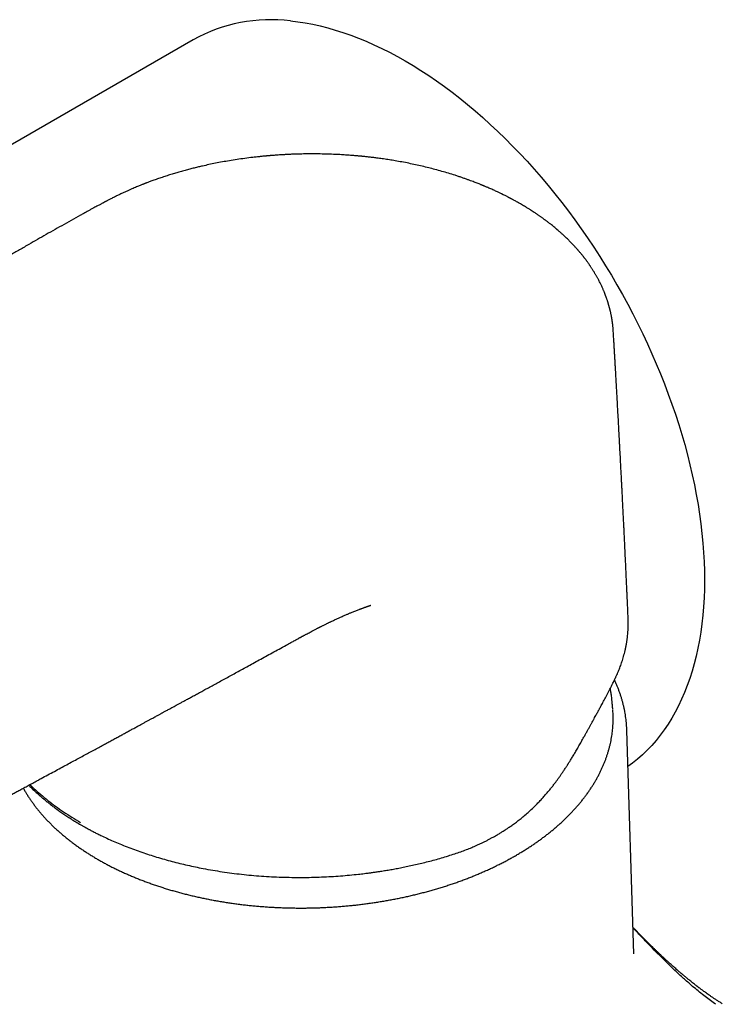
# Model space of a CAD drawing. Header units: millimetres. Extents: x 8 to 1221, y 12 to 660.
# Tile 18 of 22: x 1047 to 1101, y 288 to 363. Entities that reach past the tile are written whole.
import ezdxf

# ---------------------------------------------------------------- set-up
doc = ezdxf.new("R2010")
doc.units = ezdxf.units.MM

msp = doc.modelspace()

# ---------------------------------------------------------------- linework, layer by layer
at = {"color": 7, "linetype": 'Continuous', "lineweight": 30}
for p, q in [((1060.452, 361.712), (1037.471, 348.445)), ((1092.683, 339.349), (1092.683, 339.352)), ((1093.821, 317.359), (1093.821, 317.373)), ((1093.823, 317.359), (1093.822, 317.368)), ((1067.941, 315.482), (1067.942, 315.483)), ((1094.252, 291.614), (1093.725, 308.753)), ((1094.25, 291.613), (1094.25, 291.625))]:
    msp.add_line(p, q, dxfattribs=at)
at = {"color": 7, "linetype": 'Continuous', "lineweight": 30, "flags": 128}
for points in [[(1067.925, 363.158), (1068.484, 363.092), (1069.049, 363.006), (1069.619, 362.9), (1070.193, 362.773), (1070.773, 362.627), (1071.356, 362.461), (1071.943, 362.275), (1072.533, 362.069), (1073.126, 361.843), (1073.721, 361.599), (1074.319, 361.335), (1074.918, 361.052), (1075.519, 360.75), (1076.12, 360.43), (1076.721, 360.091), (1077.323, 359.734), (1077.924, 359.359), (1078.524, 358.966), (1079.123, 358.556), (1079.721, 358.129), (1080.316, 357.685), (1080.909, 357.225), (1081.499, 356.748), (1082.085, 356.255), (1082.668, 355.747), (1083.247, 355.224), (1083.822, 354.686), (1084.391, 354.133), (1084.956, 353.566), (1085.514, 352.986), (1086.067, 352.392), (1086.613, 351.785), (1087.152, 351.166), (1087.684, 350.535), (1088.209, 349.892), (1088.726, 349.238), (1089.234, 348.573), (1089.734, 347.898), (1090.225, 347.213), (1090.707, 346.519), (1091.179, 345.816), (1091.641, 345.104), (1092.093, 344.385), (1092.535, 343.658), (1092.965, 342.924), (1093.385, 342.184), (1093.793, 341.438), (1094.189, 340.686), (1094.573, 339.93), (1094.945, 339.169), (1095.305, 338.404), (1095.651, 337.637), (1095.985, 336.866), (1096.306, 336.093), (1096.613, 335.318), (1096.906, 334.542), (1097.186, 333.766), (1097.452, 332.989), (1097.703, 332.213), (1097.94, 331.437), (1098.163, 330.663), (1098.37, 329.892), (1098.563, 329.122), (1098.741, 328.356), (1098.904, 327.593), (1099.051, 326.834), (1099.184, 326.08), (1099.3, 325.331), (1099.402, 324.588), (1099.488, 323.851), (1099.558, 323.12), (1099.612, 322.397), (1099.651, 321.681), (1099.674, 320.974), (1099.681, 320.275), (1099.673, 319.585), (1099.649, 318.905), (1099.609, 318.235), (1099.553, 317.575), (1099.482, 316.926), (1099.395, 316.289), (1099.293, 315.663), (1099.175, 315.05), (1099.042, 314.45), (1098.893, 313.862), (1098.729, 313.288), (1098.55, 312.728), (1098.356, 312.183), (1098.148, 311.652), (1097.924, 311.136), (1097.686, 310.635), (1097.434, 310.15), (1097.167, 309.681), (1096.887, 309.228), (1096.592, 308.793), (1096.284, 308.374), (1095.963, 307.972), (1095.628, 307.588), (1095.28, 307.222), (1094.92, 306.873), (1094.547, 306.544), (1094.162, 306.232), (1093.81, 305.972)], [(1092.644, 310.367), (1092.639, 310.421), (1092.631, 310.511)]]:
    msp.add_lwpolyline(points, dxfattribs=at)
at = {"color": 7, "linetype": 'Continuous', "lineweight": 30}
msp.add_arc((1066.402, 350.997), 12.256, 82.85896, 119.04149, dxfattribs=at)
for points, knots in [([(1085.471, 349.177), (1085.423, 349.205), (1085.333, 349.256), (1085.205, 349.327), (1085.094, 349.388), (1085.001, 349.439), (1084.926, 349.479), (1084.868, 349.51), (1084.828, 349.531), (1084.8, 349.546), (1084.778, 349.557), (1084.754, 349.57), (1084.724, 349.586), (1084.689, 349.604), (1084.638, 349.631), (1084.57, 349.666), (1084.48, 349.711), (1084.227, 349.839), (1083.952, 349.973), (1083.657, 350.11), (1083.506, 350.179), (1083.354, 350.247), (1083.208, 350.312), (1083.074, 350.37), (1082.961, 350.418), (1082.87, 350.457), (1082.802, 350.485), (1082.75, 350.507), (1082.708, 350.524), (1082.67, 350.54), (1082.633, 350.555), (1082.593, 350.572), (1082.549, 350.59), (1082.479, 350.618), (1082.379, 350.658), (1082.244, 350.712), (1082.09, 350.771), (1081.918, 350.837), (1081.728, 350.908), (1081.518, 350.985), (1081.29, 351.066), (1081.048, 351.15), (1080.797, 351.235), (1080.465, 351.343), (1080.045, 351.474), (1079.532, 351.625), (1079.023, 351.765), (1078.521, 351.895), (1078.026, 352.015), (1077.515, 352.13), (1076.993, 352.239), (1076.469, 352.34), (1075.972, 352.428), (1075.505, 352.504), (1075.068, 352.57), (1074.723, 352.618), (1074.47, 352.651), (1074.305, 352.672), (1074.142, 352.691), (1073.982, 352.71), (1073.83, 352.727), (1073.693, 352.742), (1073.573, 352.755), (1073.47, 352.765), (1073.382, 352.774), (1073.309, 352.781), (1073.251, 352.787), (1073.206, 352.791), (1073.166, 352.795), (1073.114, 352.8), (1073.042, 352.806), (1072.95, 352.814), (1072.843, 352.823), (1072.722, 352.833), (1072.582, 352.845), (1072.42, 352.857), (1072.237, 352.87), (1072.037, 352.883), (1071.82, 352.896), (1071.585, 352.909), (1071.334, 352.921), (1071.072, 352.932), (1070.692, 352.945), (1070.207, 352.957), (1069.624, 352.962), (1069.062, 352.958), (1068.523, 352.947), (1068.077, 352.932), (1067.72, 352.916), (1067.452, 352.902), (1067.2, 352.887), (1066.969, 352.873), (1066.758, 352.858), (1066.568, 352.843), (1066.425, 352.832), (1066.327, 352.824), (1066.272, 352.819), (1066.233, 352.816), (1066.205, 352.813), (1066.178, 352.811), (1066.136, 352.807), (1066.075, 352.802), (1065.99, 352.794), (1065.892, 352.785), (1065.78, 352.774), (1065.658, 352.762), (1065.521, 352.748), (1065.369, 352.731), (1065.204, 352.713), (1064.884, 352.676), (1064.418, 352.617), (1063.817, 352.531), (1063.242, 352.439), (1062.693, 352.343), (1062.168, 352.243), (1061.66, 352.139), (1061.224, 352.042), (1060.849, 351.955), (1060.523, 351.875), (1060.179, 351.788), (1059.818, 351.692), (1059.455, 351.591), (1059.092, 351.485), (1058.729, 351.375), (1058.354, 351.257), (1058.043, 351.154), (1057.796, 351.069), (1057.618, 351.007), (1057.446, 350.946), (1057.285, 350.888), (1057.142, 350.835), (1057.017, 350.789), (1056.916, 350.751), (1056.837, 350.72), (1056.776, 350.697), (1056.72, 350.675), (1056.657, 350.651), (1056.58, 350.62), (1056.485, 350.583), (1056.372, 350.537), (1056.241, 350.484), (1056.091, 350.422), (1055.923, 350.352), (1055.736, 350.272), (1055.532, 350.182), (1055.31, 350.084), (1055.073, 349.975), (1054.826, 349.858), (1054.659, 349.777), (1054.576, 349.737)], [0, 0, 0, 0, 0.005855, 0.010994, 0.015415, 0.019121, 0.02211, 0.024384, 0.025942, 0.02685, 0.027592, 0.028548, 0.029719, 0.031103, 0.032701, 0.035643, 0.039114, 0.043073, 0.064929, 0.070537, 0.076159, 0.081795, 0.087361, 0.09227, 0.096404, 0.099765, 0.102072, 0.103838, 0.105351, 0.106655, 0.10793, 0.109359, 0.110942, 0.112679, 0.116821, 0.121639, 0.127135, 0.133139, 0.139785, 0.147073, 0.155002, 0.1634, 0.171966, 0.180692, 0.197108, 0.214065, 0.231562, 0.246982, 0.262799, 0.279011, 0.295601, 0.312016, 0.328001, 0.341713, 0.355093, 0.368141, 0.373177, 0.378161, 0.383094, 0.387976, 0.392663, 0.396863, 0.400411, 0.403507, 0.406152, 0.408347, 0.41009, 0.411383, 0.412379, 0.413727, 0.416024, 0.418833, 0.422047, 0.425666, 0.429689, 0.434657, 0.440129, 0.446105, 0.452585, 0.459569, 0.467056, 0.475004, 0.482955, 0.500891, 0.518183, 0.534831, 0.550836, 0.566198, 0.574538, 0.582619, 0.590132, 0.597032, 0.603318, 0.60899, 0.614047, 0.616157, 0.617814, 0.618958, 0.619636, 0.620387, 0.621364, 0.623352, 0.625896, 0.628995, 0.632231, 0.635909, 0.640031, 0.644595, 0.649602, 0.654902, 0.673602, 0.691886, 0.709756, 0.726426, 0.742718, 0.758632, 0.774167, 0.783962, 0.794369, 0.805411, 0.817089, 0.829403, 0.840911, 0.852924, 0.865444, 0.878472, 0.884486, 0.890602, 0.896711, 0.902279, 0.907236, 0.911581, 0.915315, 0.917814, 0.919937, 0.921698, 0.923768, 0.926513, 0.929865, 0.933868, 0.938523, 0.943829, 0.949915, 0.956681, 0.964126, 0.972251, 0.981057, 0.990543, 1, 1, 1, 1]), ([(1054.578, 349.737), (1054.546, 349.721), (1054.463, 349.681), (1054.335, 349.617), (1054.2, 349.549), (1054.08, 349.487), (1053.975, 349.433), (1053.885, 349.386), (1053.809, 349.346), (1053.747, 349.314), (1053.698, 349.288), (1053.665, 349.271), (1053.644, 349.26), (1053.632, 349.253), (1053.62, 349.247), (1053.599, 349.236), (1053.565, 349.218), (1053.514, 349.191), (1053.448, 349.156), (1053.368, 349.113), (1053.274, 349.063), (1053.165, 349.004), (1053.043, 348.938), (1052.895, 348.858), (1052.722, 348.764), (1052.52, 348.653), (1052.298, 348.531), (1052.057, 348.398), (1051.89, 348.306), (1051.804, 348.258)], [0, 0, 0, 0, 0.0332921, 0.0859192, 0.1332061, 0.1752908, 0.2122763, 0.2442379, 0.2712284, 0.2932824, 0.3104217, 0.3226618, 0.3291651, 0.3323604, 0.3359772, 0.3416846, 0.3548726, 0.3732086, 0.3969434, 0.4259038, 0.4600761, 0.4994488, 0.5440141, 0.5937599, 0.6602691, 0.7341824, 0.8154661, 0.9040845, 1, 1, 1, 1]), ([(1092.685, 339.347), (1092.682, 339.392), (1092.677, 339.476), (1092.667, 339.595), (1092.657, 339.698), (1092.648, 339.787), (1092.64, 339.86), (1092.632, 339.921), (1092.626, 339.974), (1092.619, 340.024), (1092.613, 340.071), (1092.605, 340.122), (1092.596, 340.183), (1092.585, 340.255), (1092.573, 340.329), (1092.56, 340.401), (1092.548, 340.468), (1092.534, 340.544), (1092.516, 340.634), (1092.494, 340.737), (1092.472, 340.839), (1092.452, 340.925), (1092.433, 341.001), (1092.416, 341.07), (1092.398, 341.141), (1092.379, 341.211), (1092.362, 341.275), (1092.346, 341.33), (1092.333, 341.375), (1092.321, 341.419), (1092.306, 341.468), (1092.288, 341.528), (1092.266, 341.6), (1092.24, 341.681), (1092.212, 341.766), (1092.184, 341.848), (1092.158, 341.921), (1092.137, 341.981), (1092.117, 342.035), (1092.096, 342.092), (1092.07, 342.16), (1092.04, 342.239), (1092.006, 342.325), (1091.971, 342.411), (1091.936, 342.494), (1091.896, 342.588), (1091.85, 342.691), (1091.799, 342.804), (1091.747, 342.913), (1091.693, 343.025), (1091.634, 343.144), (1091.574, 343.26), (1091.518, 343.366), (1091.469, 343.456), (1091.423, 343.541), (1091.376, 343.623), (1091.327, 343.707), (1091.278, 343.791), (1091.228, 343.875), (1091.177, 343.958), (1091.125, 344.042), (1091.072, 344.124), (1091.021, 344.205), (1090.971, 344.28), (1090.928, 344.345), (1090.888, 344.403), (1090.848, 344.462), (1090.802, 344.528), (1090.75, 344.601), (1090.696, 344.677), (1090.642, 344.75), (1090.592, 344.819), (1090.545, 344.881), (1090.501, 344.938), (1090.462, 344.989), (1090.425, 345.037), (1090.386, 345.087), (1090.335, 345.151), (1090.272, 345.23), (1090.199, 345.319), (1090.125, 345.408), (1090.059, 345.486), (1090.001, 345.553), (1089.954, 345.606), (1089.909, 345.658), (1089.86, 345.713), (1089.798, 345.783), (1089.723, 345.865), (1089.64, 345.954), (1089.551, 346.049), (1089.456, 346.147), (1089.357, 346.249), (1089.258, 346.347), (1089.155, 346.448), (1089.059, 346.541), (1088.971, 346.624), (1088.892, 346.699), (1088.808, 346.775), (1088.721, 346.854), (1088.632, 346.934), (1088.553, 347.003), (1088.491, 347.057), (1088.45, 347.093), (1088.416, 347.122), (1088.384, 347.149), (1088.348, 347.18), (1088.302, 347.219), (1088.23, 347.28), (1088.132, 347.361), (1088.01, 347.46), (1087.894, 347.552), (1087.787, 347.635), (1087.695, 347.707), (1087.612, 347.77), (1087.547, 347.819), (1087.498, 347.855), (1087.458, 347.885), (1087.415, 347.917), (1087.363, 347.956), (1087.301, 348), (1087.232, 348.05), (1087.157, 348.104), (1087.081, 348.158), (1087.005, 348.211), (1086.93, 348.263), (1086.856, 348.313), (1086.784, 348.362), (1086.714, 348.41), (1086.646, 348.454), (1086.587, 348.493), (1086.538, 348.526), (1086.498, 348.552), (1086.467, 348.572), (1086.441, 348.589), (1086.412, 348.607), (1086.372, 348.633), (1086.317, 348.668), (1086.246, 348.713), (1086.157, 348.769), (1086.052, 348.834), (1085.931, 348.908), (1085.793, 348.99), (1085.638, 349.082), (1085.528, 349.145), (1085.471, 349.178)], [0, 0, 0, 0, 0.011615, 0.021914, 0.030896, 0.038561, 0.044909, 0.04994, 0.054573, 0.058871, 0.062897, 0.066813, 0.072276, 0.07872, 0.085568, 0.09185, 0.097549, 0.103056, 0.111952, 0.121323, 0.130185, 0.138638, 0.144298, 0.150323, 0.156712, 0.163227, 0.169055, 0.173699, 0.177719, 0.181202, 0.18541, 0.190759, 0.197251, 0.20466, 0.212562, 0.220028, 0.226804, 0.232268, 0.23639, 0.241382, 0.24756, 0.254923, 0.263017, 0.270884, 0.278492, 0.285848, 0.296493, 0.306865, 0.316972, 0.326941, 0.337934, 0.350167, 0.359441, 0.367855, 0.375558, 0.38331, 0.391232, 0.39962, 0.407277, 0.415347, 0.423445, 0.431421, 0.439274, 0.44674, 0.453239, 0.458354, 0.463842, 0.470346, 0.477822, 0.485471, 0.492989, 0.499524, 0.505898, 0.511669, 0.516748, 0.521202, 0.526089, 0.53177, 0.540802, 0.550057, 0.55912, 0.567941, 0.574271, 0.579762, 0.584661, 0.590319, 0.596939, 0.606622, 0.616068, 0.625164, 0.636852, 0.64749, 0.657945, 0.668844, 0.680369, 0.688274, 0.696471, 0.704981, 0.713804, 0.72294, 0.731987, 0.73715, 0.741265, 0.744334, 0.747002, 0.750535, 0.754966, 0.760296, 0.771547, 0.783102, 0.794895, 0.803896, 0.812802, 0.820414, 0.82656, 0.830363, 0.833506, 0.83734, 0.84207, 0.847478, 0.85372, 0.860435, 0.867112, 0.873747, 0.880341, 0.88652, 0.892662, 0.898767, 0.904622, 0.909696, 0.913756, 0.917093, 0.919707, 0.921321, 0.923675, 0.92699, 0.931265, 0.937327, 0.944642, 0.953211, 0.963031, 0.974104, 0.986427, 1, 1, 1, 1]), ([(1051.804, 348.258), (1051.561, 348.122), (1051.08, 347.854), (1050.371, 347.456), (1049.678, 347.064), (1049.001, 346.679), (1048.339, 346.301), (1047.655, 345.908), (1046.95, 345.502), (1046.226, 345.083), (1045.522, 344.674), (1044.832, 344.272), (1044.158, 343.878), (1043.499, 343.492), (1042.859, 343.117), (1042.239, 342.753), (1041.639, 342.399), (1041.057, 342.056), (1040.499, 341.727), (1039.963, 341.41), (1039.449, 341.106), (1038.953, 340.812), (1038.508, 340.548), (1038.111, 340.313), (1037.759, 340.104), (1037.414, 339.899), (1036.778, 339.521), (1035.848, 338.967), (1034.554, 338.196), (1033.189, 337.38), (1031.751, 336.519), (1030.305, 335.652), (1028.852, 334.78), (1027.397, 333.904), (1025.946, 333.031), (1024.507, 332.162), (1023.08, 331.301), (1021.666, 330.446), (1020.265, 329.598), (1018.877, 328.757), (1017.5, 327.921), (1016.132, 327.091), (1013.973, 325.778), (1011.023, 323.982), (1008.013, 322.145), (1005.733, 320.752), (1004.176, 319.799), (1002.605, 318.837), (1001.02, 317.865), (999.421, 316.884), (997.807, 315.892), (996.446, 315.056), (995.34, 314.375), (994.489, 313.852), (993.628, 313.321), (992.756, 312.783), (991.872, 312.239), (990.922, 311.653), (989.905, 311.026), (988.818, 310.353), (987.716, 309.668), (986.84, 309.123), (986.195, 308.722), (985.785, 308.468), (985.373, 308.213), (984.961, 307.959), (984.557, 307.711), (984.166, 307.473), (983.793, 307.247), (983.436, 307.031), (983.091, 306.826), (982.76, 306.629), (982.443, 306.442), (982.141, 306.266), (981.855, 306.1), (981.584, 305.945), (981.33, 305.8), (981.091, 305.665), (980.868, 305.54), (980.66, 305.425), (980.468, 305.319), (980.29, 305.222), (980.124, 305.132), (979.965, 305.046), (979.829, 304.974), (979.716, 304.914), (979.625, 304.866), (979.536, 304.819), (979.453, 304.776), (979.387, 304.742), (979.334, 304.714), (979.284, 304.688), (979.22, 304.655), (979.143, 304.615), (979.053, 304.569), (978.951, 304.518), (978.842, 304.463), (978.731, 304.406), (978.572, 304.327), (978.369, 304.228), (978.124, 304.109), (977.888, 303.997), (977.679, 303.9), (977.496, 303.816), (977.343, 303.747), (977.202, 303.684), (977.055, 303.62), (976.894, 303.55), (976.714, 303.474), (976.553, 303.407), (976.411, 303.349), (976.288, 303.3), (976.156, 303.248), (976.03, 303.199), (975.91, 303.154), (975.803, 303.114), (975.702, 303.077), (975.619, 303.047), (975.553, 303.024), (975.502, 303.006), (975.459, 302.991), (975.414, 302.975), (975.36, 302.957), (975.292, 302.934), (975.216, 302.908), (975.133, 302.881), (975.048, 302.854), (974.955, 302.824), (974.853, 302.793), (974.747, 302.761), (974.647, 302.732), (974.556, 302.706), (974.475, 302.684), (974.398, 302.663), (974.32, 302.643), (974.238, 302.622), (974.128, 302.594), (973.994, 302.562), (973.834, 302.526), (973.669, 302.491), (973.527, 302.462), (973.411, 302.441), (973.324, 302.425), (973.24, 302.411), (973.162, 302.398), (973.093, 302.387), (973.027, 302.377), (972.956, 302.367), (972.873, 302.355), (972.781, 302.343), (972.677, 302.33), (972.579, 302.32), (972.495, 302.311), (972.432, 302.305), (972.376, 302.3), (972.329, 302.296), (972.287, 302.292), (972.246, 302.289), (972.197, 302.285), (972.138, 302.281), (972.071, 302.277), (972.006, 302.272), (971.947, 302.269), (971.896, 302.266), (971.852, 302.264), (971.811, 302.262), (971.766, 302.26), (971.709, 302.257), (971.638, 302.255), (971.554, 302.251), (971.455, 302.248), (971.344, 302.245), (971.222, 302.242), (971.087, 302.239), (970.94, 302.236), (970.779, 302.234), (970.604, 302.231), (970.416, 302.227), (970.207, 302.223), (969.977, 302.218), (969.725, 302.213), (969.457, 302.206), (969.174, 302.199), (968.98, 302.194), (968.88, 302.192)], [0, 0, 0, 0, 0.0082, 0.016241, 0.02413, 0.031865, 0.039446, 0.046874, 0.055432, 0.063778, 0.071912, 0.079835, 0.087701, 0.095348, 0.102775, 0.109984, 0.116975, 0.123746, 0.1303, 0.13651, 0.142511, 0.148302, 0.153884, 0.158122, 0.162232, 0.166234, 0.17023, 0.184553, 0.198955, 0.215755, 0.232662, 0.249676, 0.266797, 0.284014, 0.301152, 0.31815, 0.335009, 0.35173, 0.368311, 0.384754, 0.401058, 0.417244, 0.433415, 0.477886, 0.522357, 0.540745, 0.559278, 0.577991, 0.596885, 0.61596, 0.635216, 0.654653, 0.664701, 0.674852, 0.685146, 0.695581, 0.706157, 0.716875, 0.7297, 0.742731, 0.755955, 0.769359, 0.774265, 0.779193, 0.784143, 0.789113, 0.794051, 0.798724, 0.803215, 0.807524, 0.811651, 0.815676, 0.819512, 0.823162, 0.826623, 0.829897, 0.832984, 0.835884, 0.838597, 0.841124, 0.843466, 0.845622, 0.847626, 0.849572, 0.851466, 0.852607, 0.853729, 0.85483, 0.855898, 0.856797, 0.857248, 0.857867, 0.858653, 0.859608, 0.86073, 0.861995, 0.863389, 0.86478, 0.866153, 0.8693, 0.87235, 0.875302, 0.878148, 0.880233, 0.882164, 0.88394, 0.885569, 0.887756, 0.890058, 0.892475, 0.893953, 0.895528, 0.897234, 0.899072, 0.900461, 0.901912, 0.90326, 0.904419, 0.905198, 0.905861, 0.906409, 0.906918, 0.907663, 0.908564, 0.909615, 0.910729, 0.911875, 0.913052, 0.914506, 0.915991, 0.917373, 0.918618, 0.919728, 0.920729, 0.9218, 0.922953, 0.924164, 0.926375, 0.928593, 0.930939, 0.933393, 0.934668, 0.93593, 0.937177, 0.938327, 0.939322, 0.940175, 0.941248, 0.942453, 0.94381, 0.945361, 0.947109, 0.948165, 0.94913, 0.949966, 0.950674, 0.951258, 0.95185, 0.952505, 0.953444, 0.954482, 0.955468, 0.956343, 0.957105, 0.957755, 0.958291, 0.958924, 0.959748, 0.960765, 0.961977, 0.963384, 0.964988, 0.966716, 0.968629, 0.970731, 0.973024, 0.97551, 0.978186, 0.981047, 0.984405, 0.98798, 0.99177, 0.995777, 1, 1, 1, 1]), ([(1093.822, 317.373), (1093.821, 317.404), (1093.813, 317.573), (1093.8, 317.885), (1093.781, 318.311), (1093.761, 318.751), (1093.742, 319.172), (1093.724, 319.569), (1093.707, 319.934), (1093.691, 320.289), (1093.671, 320.721), (1093.647, 321.233), (1093.619, 321.827), (1093.592, 322.416), (1093.564, 322.999), (1093.539, 323.508), (1093.518, 323.946), (1093.5, 324.318), (1093.481, 324.695), (1093.462, 325.083), (1093.442, 325.484), (1093.422, 325.888), (1093.402, 326.292), (1093.382, 326.686), (1093.362, 327.074), (1093.343, 327.45), (1093.324, 327.817), (1093.305, 328.196), (1093.284, 328.588), (1093.263, 328.991), (1093.243, 329.378), (1093.226, 329.71), (1093.211, 329.996), (1093.197, 330.247), (1093.183, 330.511), (1093.168, 330.788), (1093.153, 331.076), (1093.13, 331.506), (1093.099, 332.07), (1093.066, 332.683), (1093.037, 333.209), (1093.012, 333.652), (1092.988, 334.094), (1092.963, 334.537), (1092.938, 334.98), (1092.913, 335.424), (1092.891, 335.803), (1092.873, 336.122), (1092.857, 336.388), (1092.841, 336.673), (1092.823, 336.978), (1092.805, 337.302), (1092.785, 337.638), (1092.765, 337.986), (1092.744, 338.345), (1092.721, 338.721), (1092.701, 339.058), (1092.689, 339.27), (1092.684, 339.351)], [0, 0, 0, 0, 0.004222, 0.023162, 0.04247, 0.062435, 0.083134, 0.099914, 0.116651, 0.132818, 0.148413, 0.175628, 0.202624, 0.22948, 0.256011, 0.282146, 0.298985, 0.315754, 0.332903, 0.350465, 0.368667, 0.387675, 0.405616, 0.42379, 0.44145, 0.458581, 0.475185, 0.491431, 0.51026, 0.528722, 0.546402, 0.563139, 0.574046, 0.585491, 0.597505, 0.610089, 0.623244, 0.636843, 0.668751, 0.700307, 0.720609, 0.7408, 0.760977, 0.781147, 0.801309, 0.821464, 0.841699, 0.85288, 0.864949, 0.877905, 0.891749, 0.90648, 0.922099, 0.937638, 0.953966, 0.971084, 0.98899, 1, 1, 1, 1]), ([(1067.941, 315.482), (1067.973, 315.5), (1068.054, 315.544), (1068.179, 315.613), (1068.313, 315.686), (1068.433, 315.751), (1068.538, 315.809), (1068.629, 315.858), (1068.706, 315.9), (1068.769, 315.934), (1068.817, 315.96), (1068.85, 315.978), (1068.874, 315.99), (1068.897, 316.003), (1068.931, 316.021), (1068.979, 316.047), (1069.04, 316.08), (1069.113, 316.119), (1069.216, 316.174), (1069.341, 316.24), (1069.478, 316.313), (1069.601, 316.378), (1069.71, 316.435), (1069.81, 316.487), (1069.9, 316.533), (1069.979, 316.574), (1070.045, 316.608), (1070.098, 316.635), (1070.139, 316.656), (1070.177, 316.675), (1070.221, 316.698), (1070.28, 316.728), (1070.349, 316.762), (1070.434, 316.805), (1070.527, 316.851), (1070.624, 316.899), (1070.71, 316.942), (1070.79, 316.981), (1070.869, 317.019), (1070.949, 317.058), (1071.043, 317.103), (1071.155, 317.156), (1071.281, 317.216), (1071.406, 317.274), (1071.528, 317.33), (1071.647, 317.384), (1071.768, 317.438), (1071.895, 317.495), (1072.027, 317.552), (1072.149, 317.605), (1072.259, 317.652), (1072.356, 317.693), (1072.452, 317.733), (1072.55, 317.774), (1072.662, 317.819), (1072.787, 317.87), (1072.922, 317.924), (1073.052, 317.975), (1073.156, 318.015), (1073.235, 318.045), (1073.296, 318.068), (1073.363, 318.094), (1073.434, 318.12), (1073.503, 318.146), (1073.568, 318.169), (1073.628, 318.191), (1073.687, 318.212), (1073.744, 318.232), (1073.798, 318.251), (1073.849, 318.269), (1073.899, 318.285), (1073.955, 318.305), (1074.008, 318.322), (1074.043, 318.335), (1074.064, 318.343), (1074.074, 318.348), (1074.08, 318.35), (1074.078, 318.35), (1074.078, 318.35)], [0, 0, 0, 0, 0.014745, 0.037727, 0.05846, 0.076952, 0.093208, 0.107233, 0.119033, 0.128611, 0.13597, 0.141112, 0.144051, 0.146802, 0.152186, 0.159663, 0.169233, 0.18089, 0.193578, 0.217258, 0.23927, 0.25752, 0.274449, 0.290061, 0.304275, 0.316568, 0.326856, 0.335144, 0.341436, 0.346004, 0.35298, 0.362359, 0.373911, 0.385352, 0.402434, 0.417677, 0.431088, 0.443307, 0.455669, 0.468216, 0.481108, 0.500686, 0.521188, 0.540889, 0.559841, 0.578732, 0.597337, 0.617471, 0.638997, 0.659747, 0.675461, 0.690844, 0.705973, 0.721004, 0.737234, 0.758911, 0.780196, 0.80089, 0.820097, 0.829458, 0.83873, 0.849555, 0.861846, 0.87322, 0.883111, 0.893158, 0.902452, 0.911861, 0.921937, 0.929807, 0.938634, 0.947939, 0.962168, 0.977064, 0.98489, 0.992758, 0.999306, 1, 1, 1, 1]), ([(1092.866, 312.809), (1092.897, 312.874), (1092.956, 313.001), (1093.038, 313.189), (1093.114, 313.372), (1093.186, 313.555), (1093.254, 313.738), (1093.319, 313.924), (1093.383, 314.117), (1093.445, 314.321), (1093.506, 314.535), (1093.551, 314.712), (1093.583, 314.844), (1093.602, 314.925), (1093.618, 314.997), (1093.631, 315.059), (1093.641, 315.11), (1093.65, 315.151), (1093.656, 315.181), (1093.661, 315.207), (1093.666, 315.235), (1093.672, 315.269), (1093.68, 315.31), (1093.689, 315.36), (1093.699, 315.416), (1093.711, 315.487), (1093.724, 315.574), (1093.739, 315.676), (1093.754, 315.786), (1093.769, 315.904), (1093.785, 316.048), (1093.801, 316.221), (1093.815, 316.427), (1093.826, 316.645), (1093.831, 316.875), (1093.831, 317.115), (1093.825, 317.277), (1093.823, 317.359)], [0, 0, 0, 0, 0.044188, 0.086161, 0.126725, 0.16732, 0.207982, 0.248738, 0.29077, 0.335958, 0.38321, 0.43253, 0.45229, 0.470296, 0.48605, 0.499553, 0.510806, 0.51981, 0.526305, 0.531102, 0.536973, 0.544513, 0.553722, 0.5646, 0.577148, 0.591366, 0.61161, 0.634487, 0.659101, 0.684839, 0.711705, 0.753776, 0.798363, 0.845479, 0.895142, 0.94734, 1, 1, 1, 1]), ([(1048.791, 305.061), (1048.963, 305.154), (1049.301, 305.336), (1049.799, 305.605), (1050.28, 305.865), (1050.743, 306.116), (1051.189, 306.357), (1051.618, 306.589), (1052.03, 306.812), (1052.43, 307.028), (1052.818, 307.238), (1053.194, 307.442), (1053.55, 307.635), (1053.888, 307.818), (1054.207, 307.991), (1054.515, 308.158), (1054.816, 308.321), (1055.113, 308.482), (1055.401, 308.639), (1055.684, 308.792), (1055.959, 308.942), (1056.228, 309.088), (1056.473, 309.22), (1056.694, 309.34), (1056.891, 309.448), (1057.083, 309.552), (1057.264, 309.65), (1057.429, 309.74), (1057.574, 309.819), (1057.7, 309.887), (1057.809, 309.947), (1057.904, 309.998), (1057.989, 310.044), (1058.062, 310.084), (1058.133, 310.123), (1058.211, 310.165), (1058.305, 310.216), (1058.416, 310.276), (1058.539, 310.343), (1058.675, 310.417), (1058.822, 310.497), (1058.983, 310.585), (1059.158, 310.68), (1059.348, 310.783), (1059.565, 310.902), (1059.811, 311.036), (1060.089, 311.187), (1060.386, 311.349), (1060.697, 311.519), (1061.022, 311.695), (1061.359, 311.879), (1061.713, 312.073), (1062.086, 312.276), (1062.476, 312.489), (1062.875, 312.707), (1063.283, 312.93), (1063.699, 313.157), (1064.131, 313.393), (1064.578, 313.638), (1065.041, 313.891), (1065.52, 314.154), (1066.014, 314.424), (1066.524, 314.704), (1067.049, 314.992), (1067.523, 315.253), (1067.823, 315.417), (1067.942, 315.482)], [0, 0, 0, 0, 0.026801, 0.052706, 0.077716, 0.10183, 0.125049, 0.147373, 0.168801, 0.189334, 0.209884, 0.229452, 0.248037, 0.26564, 0.282259, 0.297897, 0.31386, 0.32925, 0.344302, 0.359015, 0.373391, 0.387428, 0.401127, 0.411654, 0.421971, 0.43208, 0.441697, 0.450303, 0.457889, 0.464454, 0.470012, 0.47495, 0.479346, 0.483198, 0.486423, 0.490494, 0.495412, 0.501179, 0.507794, 0.514733, 0.522411, 0.530828, 0.539983, 0.549877, 0.56051, 0.573991, 0.588498, 0.604031, 0.620591, 0.637279, 0.654893, 0.673435, 0.692905, 0.713301, 0.734624, 0.755578, 0.777356, 0.799957, 0.823383, 0.847634, 0.872708, 0.898607, 0.925331, 0.952879, 0.981253, 1, 1, 1, 1]), ([(1080.03, 299.129), (1080.192, 299.18), (1080.51, 299.279), (1080.97, 299.439), (1081.404, 299.602), (1081.813, 299.767), (1082.157, 299.915), (1082.441, 300.044), (1082.671, 300.153), (1082.891, 300.262), (1083.099, 300.368), (1083.294, 300.471), (1083.473, 300.569), (1083.636, 300.661), (1083.784, 300.746), (1083.915, 300.824), (1084.032, 300.894), (1084.133, 300.956), (1084.214, 301.007), (1084.277, 301.047), (1084.328, 301.079), (1084.38, 301.113), (1084.443, 301.154), (1084.517, 301.202), (1084.606, 301.262), (1084.71, 301.332), (1084.83, 301.415), (1084.962, 301.509), (1085.105, 301.613), (1085.299, 301.758), (1085.539, 301.945), (1085.84, 302.192), (1086.152, 302.462), (1086.474, 302.758), (1086.763, 303.041), (1087.022, 303.307), (1087.249, 303.55), (1087.465, 303.792), (1087.667, 304.027), (1087.856, 304.256), (1088.032, 304.477), (1088.19, 304.683), (1088.333, 304.874), (1088.465, 305.055), (1088.597, 305.241), (1088.732, 305.436), (1088.849, 305.609), (1088.946, 305.755), (1089.02, 305.867), (1089.085, 305.967), (1089.135, 306.046), (1089.173, 306.105), (1089.201, 306.149), (1089.229, 306.193), (1089.265, 306.25), (1089.312, 306.326), (1089.373, 306.424), (1089.443, 306.537), (1089.52, 306.664), (1089.602, 306.8), (1089.687, 306.941), (1089.772, 307.086), (1089.892, 307.29), (1090.046, 307.557), (1090.235, 307.89), (1090.403, 308.19), (1090.551, 308.456), (1090.674, 308.68), (1090.793, 308.896), (1090.904, 309.098), (1091.007, 309.286), (1091.107, 309.467), (1091.202, 309.641), (1091.293, 309.807), (1091.373, 309.953), (1091.436, 310.068), (1091.489, 310.164), (1091.537, 310.252), (1091.593, 310.355), (1091.657, 310.472), (1091.728, 310.602), (1091.806, 310.747), (1091.891, 310.904), (1091.982, 311.074), (1092.08, 311.256), (1092.182, 311.45), (1092.29, 311.655), (1092.402, 311.87), (1092.516, 312.094), (1092.633, 312.327), (1092.752, 312.568), (1092.828, 312.728), (1092.867, 312.81)], [0, 0, 0, 0, 0.024896, 0.048711, 0.071468, 0.093185, 0.113878, 0.126877, 0.139445, 0.151583, 0.163276, 0.174238, 0.184362, 0.193645, 0.202087, 0.209687, 0.216442, 0.222351, 0.227386, 0.230679, 0.2334, 0.236364, 0.240045, 0.244443, 0.249561, 0.255949, 0.263184, 0.271265, 0.28017, 0.289334, 0.307357, 0.325407, 0.346933, 0.368497, 0.390099, 0.406657, 0.42315, 0.43903, 0.454206, 0.468679, 0.482451, 0.495524, 0.506583, 0.517209, 0.5282, 0.539707, 0.551728, 0.558557, 0.565337, 0.571166, 0.575935, 0.578939, 0.581296, 0.583639, 0.586399, 0.591128, 0.596727, 0.603195, 0.610529, 0.618389, 0.626427, 0.634643, 0.643034, 0.661184, 0.680094, 0.699762, 0.712673, 0.72585, 0.738525, 0.750412, 0.76152, 0.771855, 0.783044, 0.793158, 0.802195, 0.810152, 0.814755, 0.82031, 0.826823, 0.834297, 0.842735, 0.85214, 0.862517, 0.873869, 0.886201, 0.899514, 0.913812, 0.929096, 0.945363, 0.962609, 0.980825, 1, 1, 1, 1]), ([(1093.724, 308.755), (1093.722, 308.827), (1093.716, 308.981), (1093.7, 309.214), (1093.677, 309.456), (1093.648, 309.697), (1093.613, 309.939), (1093.571, 310.18), (1093.523, 310.421), (1093.468, 310.661), (1093.407, 310.902), (1093.34, 311.141), (1093.266, 311.38), (1093.186, 311.619), (1093.099, 311.857), (1093.006, 312.094), (1092.906, 312.33), (1092.828, 312.504), (1092.783, 312.599), (1092.774, 312.616)], [0, 0, 0, 0, 0.055043, 0.116375, 0.177782, 0.23927, 0.30085, 0.362528, 0.424313, 0.486212, 0.548232, 0.610378, 0.672657, 0.735073, 0.79763, 0.86033, 0.923178, 0.986173, 1, 1, 1, 1]), ([(1092.613, 310.664), (1092.613, 310.664), (1092.613, 310.664), (1092.613, 310.664), (1092.613, 310.665), (1092.613, 310.665), (1092.613, 310.666), (1092.613, 310.667), (1092.613, 310.669), (1092.613, 310.674), (1092.612, 310.686), (1092.611, 310.712), (1092.608, 310.762), (1092.602, 310.851), (1092.591, 310.999), (1092.573, 311.179), (1092.551, 311.365), (1092.528, 311.528), (1092.506, 311.676), (1092.482, 311.813), (1092.465, 311.908), (1092.455, 311.96), (1092.453, 311.971)], [0, 0, 0, 0, 0.000216, 0.000904, 0.001274, 0.001585, 0.001929, 0.002392, 0.003221, 0.005138, 0.011068, 0.027758, 0.06147, 0.125588, 0.237121, 0.414718, 0.554896, 0.67684, 0.793516, 0.892507, 0.978418, 1, 1, 1, 1]), ([(1092.631, 310.511), (1092.63, 310.523), (1092.627, 310.548), (1092.624, 310.583), (1092.62, 310.616), (1092.618, 310.645), (1092.615, 310.67), (1092.613, 310.691), (1092.611, 310.707), (1092.611, 310.714), (1092.61, 310.717)], [0, 0, 0, 0, 0.11286, 0.236285, 0.355551, 0.475344, 0.599006, 0.730614, 0.87452, 1, 1, 1, 1]), ([(1047.414, 304.318), (1047.415, 304.316), (1047.455, 304.242), (1047.54, 304.095), (1047.67, 303.878), (1047.807, 303.663), (1047.949, 303.449), (1048.097, 303.236), (1048.251, 303.026), (1048.411, 302.816), (1048.577, 302.609), (1048.749, 302.404), (1048.926, 302.2), (1049.109, 301.998), (1049.297, 301.799), (1049.491, 301.601), (1049.69, 301.406), (1049.895, 301.212), (1050.105, 301.021), (1050.321, 300.833), (1050.542, 300.646), (1050.767, 300.462), (1050.998, 300.28), (1051.234, 300.101), (1051.475, 299.925), (1051.721, 299.751), (1051.972, 299.579), (1052.227, 299.411), (1052.488, 299.245), (1052.752, 299.081), (1053.022, 298.921), (1053.295, 298.763), (1053.573, 298.609), (1053.856, 298.457), (1054.142, 298.308), (1054.433, 298.163), (1054.728, 298.02), (1055.027, 297.88), (1055.329, 297.744), (1055.636, 297.61), (1055.946, 297.48), (1056.26, 297.353), (1056.577, 297.23), (1056.898, 297.109), (1057.222, 296.992), (1057.55, 296.878), (1057.88, 296.768), (1058.214, 296.661), (1058.551, 296.557), (1058.891, 296.457), (1059.233, 296.36), (1059.579, 296.267), (1059.927, 296.178), (1060.277, 296.091), (1060.63, 296.009), (1060.986, 295.93), (1061.343, 295.854), (1061.703, 295.783), (1062.065, 295.715), (1062.429, 295.65), (1062.795, 295.589), (1063.162, 295.532), (1063.532, 295.479), (1063.902, 295.429), (1064.275, 295.383), (1064.648, 295.341), (1065.023, 295.302), (1065.4, 295.268), (1065.777, 295.237), (1066.155, 295.21), (1066.534, 295.186), (1066.914, 295.166), (1067.295, 295.151), (1067.676, 295.139), (1068.058, 295.13), (1068.44, 295.126), (1068.822, 295.125), (1069.204, 295.128), (1069.587, 295.135), (1069.969, 295.146), (1070.352, 295.161), (1070.734, 295.179), (1071.116, 295.201), (1071.497, 295.227), (1071.878, 295.257), (1072.258, 295.29), (1072.637, 295.327), (1073.016, 295.368), (1073.393, 295.413), (1073.77, 295.461), (1074.145, 295.513), (1074.519, 295.569), (1074.892, 295.629), (1075.263, 295.692), (1075.633, 295.759), (1076.001, 295.829), (1076.367, 295.903), (1076.731, 295.981), (1077.094, 296.062), (1077.454, 296.147), (1077.813, 296.235), (1078.169, 296.327), (1078.522, 296.422), (1078.873, 296.521), (1079.222, 296.623), (1079.568, 296.729), (1079.911, 296.838), (1080.252, 296.951), (1080.59, 297.066), (1080.924, 297.185), (1081.256, 297.308), (1081.584, 297.433), (1081.909, 297.562), (1082.231, 297.694), (1082.549, 297.829), (1082.864, 297.968), (1083.175, 298.109), (1083.483, 298.253), (1083.786, 298.401), (1084.086, 298.551), (1084.382, 298.704), (1084.674, 298.86), (1084.962, 299.02), (1085.245, 299.181), (1085.52, 299.343), (1085.747, 299.481), (1085.971, 299.621), (1086.198, 299.766), (1086.461, 299.94), (1086.721, 300.116), (1086.975, 300.295), (1087.225, 300.477), (1087.47, 300.661), (1087.71, 300.847), (1087.945, 301.036), (1088.175, 301.227), (1088.4, 301.42), (1088.62, 301.616), (1088.835, 301.813), (1089.044, 302.013), (1089.248, 302.215), (1089.447, 302.418), (1089.64, 302.624), (1089.827, 302.832), (1090.009, 303.041), (1090.185, 303.252), (1090.356, 303.465), (1090.521, 303.679), (1090.68, 303.895), (1090.833, 304.112), (1090.98, 304.331), (1091.122, 304.551), (1091.257, 304.773), (1091.386, 304.995), (1091.51, 305.219), (1091.627, 305.444), (1091.738, 305.67), (1091.843, 305.897), (1091.942, 306.124), (1092.035, 306.353), (1092.121, 306.582), (1092.201, 306.812), (1092.275, 307.043), (1092.343, 307.274), (1092.405, 307.506), (1092.46, 307.738), (1092.509, 307.97), (1092.551, 308.203), (1092.587, 308.436), (1092.617, 308.669), (1092.641, 308.902), (1092.658, 309.135), (1092.669, 309.368), (1092.674, 309.602), (1092.673, 309.835), (1092.664, 310.067), (1092.655, 310.234), (1092.647, 310.323), (1092.646, 310.335)], [0, 0, 0, 0, 0.000103, 0.005821, 0.011543, 0.017269, 0.023, 0.028735, 0.034475, 0.040218, 0.045965, 0.051715, 0.057468, 0.063225, 0.068985, 0.074747, 0.080511, 0.086278, 0.092047, 0.097817, 0.103589, 0.109363, 0.115137, 0.120913, 0.12669, 0.132467, 0.138245, 0.144024, 0.149803, 0.155582, 0.161362, 0.167141, 0.172921, 0.1787, 0.18448, 0.190259, 0.196038, 0.201817, 0.207595, 0.213373, 0.219151, 0.224928, 0.230705, 0.236482, 0.242258, 0.248034, 0.253809, 0.259584, 0.265358, 0.271132, 0.276905, 0.282678, 0.288451, 0.294223, 0.299995, 0.305766, 0.311537, 0.317308, 0.323078, 0.328848, 0.334617, 0.340386, 0.346155, 0.351924, 0.357692, 0.36346, 0.369227, 0.374995, 0.380762, 0.386529, 0.392296, 0.398063, 0.40383, 0.409596, 0.415362, 0.421129, 0.426895, 0.432661, 0.438427, 0.444193, 0.449959, 0.455725, 0.461492, 0.467258, 0.473024, 0.47879, 0.484557, 0.490323, 0.49609, 0.501857, 0.507624, 0.513391, 0.519159, 0.524927, 0.530695, 0.536463, 0.542231, 0.548, 0.553769, 0.559539, 0.565309, 0.571079, 0.576849, 0.58262, 0.588392, 0.594164, 0.599936, 0.605708, 0.611482, 0.617255, 0.623029, 0.628804, 0.634579, 0.640354, 0.64613, 0.651907, 0.657684, 0.663461, 0.669239, 0.675017, 0.680796, 0.686575, 0.692355, 0.698135, 0.703915, 0.709404, 0.712454, 0.718235, 0.724016, 0.729797, 0.735578, 0.741359, 0.74714, 0.752921, 0.758701, 0.764481, 0.77026, 0.776038, 0.781816, 0.787593, 0.793368, 0.799142, 0.804915, 0.810685, 0.816454, 0.822221, 0.827985, 0.833746, 0.839505, 0.845261, 0.851013, 0.856762, 0.862508, 0.868249, 0.873986, 0.879719, 0.885448, 0.891172, 0.896891, 0.902606, 0.908316, 0.914021, 0.919721, 0.925417, 0.931108, 0.936794, 0.942477, 0.948156, 0.953831, 0.959503, 0.965171, 0.970838, 0.976502, 0.982165, 0.987826, 0.993487, 0.999147, 1, 1, 1, 1]), ([(1035.495, 297.782), (1035.602, 297.84), (1035.811, 297.953), (1036.115, 298.119), (1036.4, 298.274), (1036.668, 298.42), (1036.918, 298.557), (1037.151, 298.684), (1037.365, 298.801), (1037.561, 298.908), (1037.74, 299.006), (1037.9, 299.094), (1038.043, 299.172), (1038.168, 299.24), (1038.275, 299.299), (1038.362, 299.347), (1038.43, 299.384), (1038.48, 299.411), (1038.517, 299.432), (1038.549, 299.449), (1038.577, 299.465), (1038.606, 299.481), (1038.638, 299.498), (1038.679, 299.521), (1038.729, 299.548), (1038.788, 299.58), (1038.857, 299.618), (1038.945, 299.667), (1039.056, 299.727), (1039.191, 299.802), (1039.343, 299.885), (1039.511, 299.978), (1039.681, 300.072), (1039.851, 300.165), (1040.014, 300.256), (1040.18, 300.347), (1040.346, 300.439), (1040.616, 300.588), (1040.985, 300.793), (1041.451, 301.051), (1041.874, 301.285), (1042.257, 301.497), (1042.609, 301.692), (1042.877, 301.84), (1043.062, 301.943), (1043.161, 301.997), (1043.255, 302.049), (1043.34, 302.096), (1043.41, 302.135), (1043.465, 302.165), (1043.506, 302.188), (1043.541, 302.207), (1043.58, 302.228), (1043.632, 302.257), (1043.698, 302.293), (1043.775, 302.336), (1043.86, 302.382), (1043.947, 302.43), (1044.034, 302.478), (1044.12, 302.526), (1044.267, 302.606), (1044.473, 302.719), (1044.698, 302.842), (1044.887, 302.945), (1045.046, 303.032), (1045.22, 303.127), (1045.41, 303.231), (1045.614, 303.342), (1045.832, 303.461), (1046.064, 303.586), (1046.311, 303.72), (1046.575, 303.863), (1046.855, 304.015), (1047.153, 304.177), (1047.467, 304.346), (1047.796, 304.524), (1048.141, 304.71), (1048.474, 304.89), (1048.693, 305.008), (1048.791, 305.061)], [0, 0, 0, 0, 0.024038, 0.046741, 0.068111, 0.088147, 0.106848, 0.124216, 0.140249, 0.154949, 0.168315, 0.180346, 0.191044, 0.200407, 0.208436, 0.215132, 0.219896, 0.223638, 0.226362, 0.228442, 0.230844, 0.232644, 0.235002, 0.238061, 0.241819, 0.246276, 0.251433, 0.25729, 0.266221, 0.276405, 0.287841, 0.30053, 0.314472, 0.326305, 0.338849, 0.351453, 0.363944, 0.376322, 0.412494, 0.447668, 0.481842, 0.508405, 0.534535, 0.561741, 0.569154, 0.576664, 0.58413, 0.590617, 0.595954, 0.600077, 0.60309, 0.605255, 0.607974, 0.611983, 0.616973, 0.622942, 0.62956, 0.636163, 0.642732, 0.649267, 0.655768, 0.675978, 0.695869, 0.706681, 0.71865, 0.731775, 0.746058, 0.761497, 0.777786, 0.795191, 0.813712, 0.833349, 0.854537, 0.876887, 0.900399, 0.925072, 0.950908, 0.977906, 1, 1, 1, 1]), ([(1047.829, 304.542), (1047.862, 304.509), (1047.931, 304.439), (1048.04, 304.333), (1048.155, 304.222), (1048.275, 304.108), (1048.401, 303.991), (1048.538, 303.867), (1048.688, 303.735), (1048.853, 303.591), (1049.035, 303.438), (1049.235, 303.275), (1049.453, 303.102), (1049.689, 302.92), (1049.946, 302.729), (1050.223, 302.53), (1050.52, 302.325), (1050.837, 302.114), (1051.176, 301.898), (1051.537, 301.677), (1051.791, 301.53), (1051.92, 301.455)], [0, 0, 0, 0, 0.028894, 0.061213, 0.094142, 0.127682, 0.162868, 0.199662, 0.240049, 0.284032, 0.33161, 0.382788, 0.437568, 0.495953, 0.557948, 0.623558, 0.692789, 0.764316, 0.839353, 0.91791, 1, 1, 1, 1]), ([(1047.925, 304.593), (1048.024, 304.495), (1048.287, 304.236), (1048.747, 303.831), (1049.301, 303.375), (1049.885, 302.933), (1050.5, 302.505), (1051.141, 302.09), (1051.591, 301.826), (1051.816, 301.695)], [0, 0, 0, 0, 0.092237, 0.243168, 0.394212, 0.545391, 0.696729, 0.848254, 1, 1, 1, 1]), ([(1051.92, 301.455), (1051.951, 301.438), (1052.007, 301.406), (1052.085, 301.362), (1052.149, 301.326), (1052.199, 301.299), (1052.234, 301.279), (1052.27, 301.259), (1052.314, 301.235), (1052.377, 301.201), (1052.455, 301.159), (1052.548, 301.109), (1052.656, 301.052), (1052.78, 300.987), (1052.919, 300.916), (1053.065, 300.842), (1053.215, 300.768), (1053.469, 300.644), (1053.833, 300.472), (1054.316, 300.255), (1054.829, 300.037), (1055.371, 299.819), (1055.936, 299.606), (1056.504, 299.404), (1057.072, 299.215), (1057.647, 299.035), (1058.231, 298.864), (1058.823, 298.702), (1059.416, 298.551), (1060.013, 298.411), (1060.615, 298.28), (1061.26, 298.151), (1061.948, 298.026), (1062.679, 297.909), (1063.416, 297.805), (1064.164, 297.715), (1064.922, 297.638), (1065.689, 297.575), (1066.46, 297.527), (1067.234, 297.494), (1068.005, 297.475), (1068.772, 297.471), (1069.535, 297.481), (1070.295, 297.505), (1071.035, 297.542), (1071.752, 297.59), (1072.446, 297.649), (1072.98, 297.704), (1073.359, 297.747), (1073.589, 297.774), (1073.827, 297.804), (1074.08, 297.838), (1074.349, 297.875), (1074.636, 297.917), (1074.958, 297.966), (1075.317, 298.025), (1075.715, 298.093), (1076.135, 298.17), (1076.576, 298.257), (1077.038, 298.353), (1077.51, 298.457), (1077.992, 298.57), (1078.481, 298.692), (1078.985, 298.825), (1079.505, 298.97), (1079.853, 299.075), (1080.03, 299.128)], [0, 0, 0, 0, 0.004224, 0.007788, 0.010694, 0.01294, 0.014527, 0.015515, 0.0178, 0.020454, 0.024091, 0.02825, 0.032929, 0.038519, 0.044705, 0.051169, 0.057675, 0.064224, 0.083963, 0.104078, 0.124568, 0.146939, 0.169389, 0.191436, 0.21308, 0.23432, 0.25641, 0.278049, 0.2994, 0.320742, 0.342082, 0.363419, 0.388565, 0.413713, 0.438862, 0.464015, 0.489632, 0.51526, 0.54089, 0.56652, 0.592147, 0.617311, 0.642466, 0.667572, 0.6924, 0.715694, 0.738694, 0.761413, 0.769012, 0.776587, 0.784457, 0.792921, 0.801978, 0.811631, 0.82188, 0.834591, 0.848113, 0.862446, 0.87759, 0.893543, 0.9103, 0.926835, 0.944078, 0.962024, 0.980667, 1, 1, 1, 1]), ([(1101.048, 287.791), (1100.972, 287.838), (1100.824, 287.928), (1100.609, 288.064), (1100.41, 288.195), (1100.225, 288.318), (1100.056, 288.434), (1099.901, 288.542), (1099.762, 288.642), (1099.637, 288.732), (1099.527, 288.812), (1099.432, 288.883), (1099.351, 288.943), (1099.285, 288.992), (1099.234, 289.031), (1099.198, 289.059), (1099.172, 289.078), (1099.151, 289.094), (1099.123, 289.116), (1099.082, 289.147), (1099.028, 289.189), (1098.946, 289.252), (1098.836, 289.338), (1098.696, 289.449), (1098.538, 289.577), (1098.36, 289.721), (1098.163, 289.884), (1097.954, 290.06), (1097.743, 290.241), (1097.52, 290.435), (1097.293, 290.635), (1097.063, 290.841), (1096.85, 291.035), (1096.652, 291.218), (1096.461, 291.395), (1096.269, 291.576), (1096.113, 291.724), (1095.995, 291.837), (1095.918, 291.912), (1095.843, 291.984), (1095.775, 292.051), (1095.715, 292.109), (1095.663, 292.16), (1095.616, 292.206), (1095.566, 292.255), (1095.504, 292.316), (1095.426, 292.392), (1095.334, 292.484), (1095.232, 292.586), (1095.125, 292.692), (1094.987, 292.831), (1094.82, 293), (1094.626, 293.198), (1094.467, 293.362), (1094.341, 293.492), (1094.258, 293.578), (1094.209, 293.629), (1094.189, 293.65)], [0, 0, 0, 0, 0.032607, 0.063101, 0.091487, 0.117769, 0.141946, 0.16402, 0.183989, 0.201852, 0.217607, 0.231251, 0.242784, 0.252204, 0.25965, 0.264882, 0.267903, 0.27044, 0.273977, 0.280122, 0.287983, 0.297171, 0.315205, 0.335299, 0.357457, 0.383494, 0.41191, 0.442714, 0.474024, 0.50388, 0.539844, 0.573428, 0.604623, 0.633422, 0.660693, 0.688896, 0.718183, 0.729711, 0.741399, 0.752766, 0.762923, 0.771848, 0.779541, 0.786001, 0.792733, 0.802007, 0.813559, 0.827392, 0.84329, 0.859315, 0.875011, 0.905412, 0.93449, 0.962239, 0.977658, 0.991122, 1, 1, 1, 1]), ([(1100.547, 287.742), (1100.413, 287.837), (1100.14, 288.029), (1099.726, 288.341), (1099.301, 288.677), (1098.881, 289.023), (1098.497, 289.353), (1098.15, 289.66), (1097.824, 289.955), (1097.495, 290.26), (1097.174, 290.564), (1096.792, 290.933), (1096.344, 291.375), (1095.82, 291.905), (1095.396, 292.343), (1095.075, 292.678), (1094.861, 292.903), (1094.645, 293.132), (1094.428, 293.364), (1094.276, 293.526), (1094.197, 293.611), (1094.19, 293.618)], [0, 0, 0, 0, 0.061988, 0.125927, 0.191738, 0.25924, 0.321218, 0.37118, 0.422222, 0.474314, 0.526093, 0.573939, 0.655362, 0.738807, 0.82414, 0.858151, 0.892436, 0.926995, 0.961831, 0.996943, 1, 1, 1, 1])]:
    msp.add_open_spline(points, degree=3, knots=knots, dxfattribs=at)

doc.saveas('drawing.dxf')
